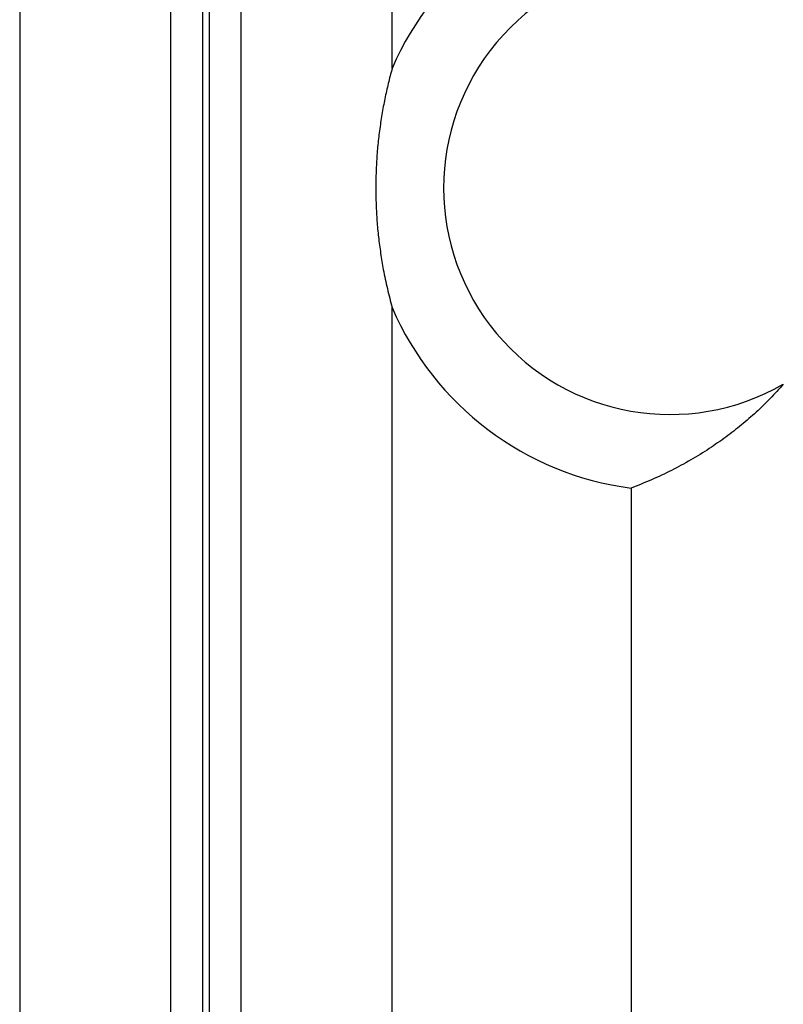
# Model space of a CAD drawing. Header units: millimetres. Extents: x -1111 to 1147, y -743 to 1146.
# Tile 19 of 203: x -804 to -787, y 134 to 156. Entities that reach past the tile are written whole.
import ezdxf

# ---------------------------------------------------------------- set-up
doc = ezdxf.new("R2010")
doc.units = ezdxf.units.MM

msp = doc.modelspace()

# ---------------------------------------------------------------- linework, layer by layer
at = {"color": 7, "linetype": 'Continuous', "lineweight": 25}
for p, q in [((-803.747, 166.762), (-803.747, 53.869)), ((-795.521, 154.864), (-795.521, 166.762)), ((-800.407, 53.402), (-800.407, 162.167)), ((-799.708, 162.167), (-799.708, 53.414)), ((-799.56, 162.167), (-799.56, 53.407)), ((-798.86, 162.167), (-798.86, 53.324)), ((-795.521, 53.477), (-795.521, 149.583)), ((-790.247, 145.598), (-790.247, 28.087))]:
    msp.add_line(p, q, dxfattribs=at)
for radius, start, end in [(6.681, 97.4203, 156.7216), (5, 60, 300), (6.681, 203.2785, 262.5794)]:
    msp.add_arc((-789.384, 152.223), radius, start, end, dxfattribs=at)
for points, knots in [([(-795.521, 154.864), (-795.536, 154.809), (-795.565, 154.703), (-795.607, 154.535), (-795.646, 154.367), (-795.682, 154.199), (-795.716, 154.028), (-795.747, 153.853), (-795.775, 153.675), (-795.8, 153.497), (-795.822, 153.319), (-795.841, 153.142), (-795.856, 152.964), (-795.868, 152.787), (-795.876, 152.609), (-795.882, 152.426), (-795.884, 152.223), (-795.882, 152.021), (-795.876, 151.838), (-795.868, 151.66), (-795.856, 151.483), (-795.841, 151.305), (-795.822, 151.128), (-795.8, 150.95), (-795.775, 150.772), (-795.747, 150.593), (-795.713, 150.403), (-795.673, 150.202), (-795.626, 149.992), (-795.575, 149.782), (-795.539, 149.651), (-795.521, 149.583)], [0, 0, 0, 0, 0.059428, 0.115032, 0.166815, 0.214786, 0.258954, 0.301356, 0.339473, 0.373328, 0.402956, 0.428408, 0.449767, 0.467172, 0.480883, 0.491441, 0.5, 0.50856, 0.519117, 0.532828, 0.550233, 0.571592, 0.597044, 0.626672, 0.660527, 0.698644, 0.741047, 0.796849, 0.858599, 0.926312, 1, 1, 1, 1]), ([(-786.884, 147.893), (-786.931, 147.839), (-787.028, 147.73), (-787.175, 147.574), (-787.327, 147.422), (-787.483, 147.274), (-787.644, 147.13), (-787.81, 146.99), (-787.98, 146.854), (-788.155, 146.722), (-788.335, 146.594), (-788.593, 146.42), (-788.932, 146.211), (-789.357, 145.982), (-789.797, 145.774), (-790.095, 145.658), (-790.247, 145.598)], [0, 0, 0, 0, 0.042435, 0.086238, 0.131407, 0.177945, 0.22585, 0.275123, 0.325764, 0.377773, 0.43115, 0.485895, 0.607837, 0.734168, 0.864889, 1, 1, 1, 1])]:
    msp.add_open_spline(points, degree=3, knots=knots, dxfattribs=at)

doc.saveas('drawing.dxf')
